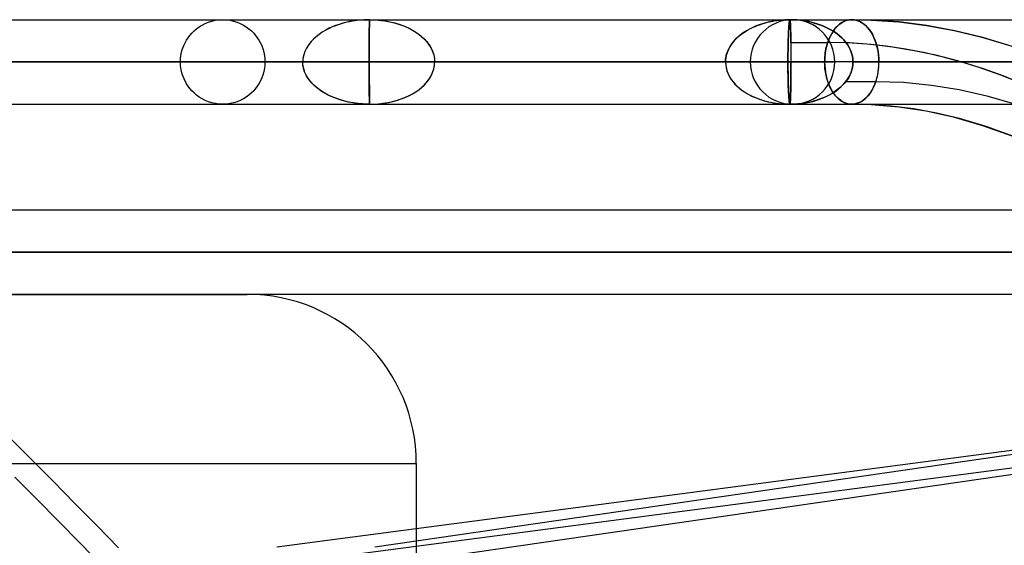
# Model space of a CAD drawing. Header units: millimetres. Extents: x -49.5 to 48, y -16 to 42.2.
# Tile 27 of 34: x 1.4 to 13, y 33.8 to 40. Entities that reach past the tile are written whole.
import ezdxf

# ---------------------------------------------------------------- set-up
doc = ezdxf.new("R2010")
doc.units = ezdxf.units.MM
doc.layers.add('MAIN-1', color=7, linetype='Continuous')
doc.layers.add('MAIN-2', color=7, linetype='Continuous')

msp = doc.modelspace()

# ---------------------------------------------------------------- linework, layer by layer
at = {"layer": 'MAIN-1'}
for p, q in [((1.119, 40.009), (3.274, 40.009)), ((3.274, 40.009), (5.31, 40.009)), ((5.31, 40.009), (7.2, 40.009)), ((7.2, 40.009), (8.922, 40.009)), ((7.644, 40.009), (10.462, 40.009)), ((8.922, 40.009), (10.462, 40.009)), ((10.463, 40.008), (10.462, 40.009)), ((10.462, 40.009), (11.087, 40.009)), ((10.462, 40.009), (11.196, 40.009)), ((10.464, 40.005), (10.463, 40.008)), ((10.465, 40), (10.464, 40.005)), ((10.466, 39.994), (10.465, 40)), ((10.467, 39.986), (10.466, 39.994)), ((10.468, 39.978), (10.467, 39.986)), ((10.469, 39.969), (10.468, 39.978)), ((10.469, 39.959), (10.469, 39.969)), ((10.47, 39.949), (10.469, 39.959)), ((11.052, 39.956), (11.026, 39.933)), ((11.079, 39.975), (11.052, 39.956)), ((11.108, 39.99), (11.079, 39.975)), ((11.087, 40.009), (11.693, 40.009)), ((11.137, 40.001), (11.108, 39.99)), ((11.166, 40.007), (11.137, 40.001)), ((11.196, 40.009), (11.166, 40.007)), ((11.419, 40.005), (11.196, 40.009)), ((11.753, 39.982), (11.419, 40.005)), ((11.693, 40.009), (12.272, 40.009)), ((12.084, 39.94), (11.753, 39.982)), ((12.272, 40.009), (12.841, 40.009)), ((12.841, 40.009), (13.379, 40.009)), ((10.47, 39.936), (10.47, 39.949)), ((10.471, 39.918), (10.47, 39.936)), ((10.472, 39.899), (10.471, 39.918)), ((10.473, 39.879), (10.472, 39.899)), ((10.473, 39.858), (10.473, 39.879)), ((10.474, 39.835), (10.473, 39.858)), ((10.958, 39.845), (10.94, 39.812)), ((10.978, 39.877), (10.958, 39.845)), ((11.001, 39.907), (10.978, 39.877)), ((11.026, 39.933), (11.001, 39.907)), ((12.414, 39.879), (12.084, 39.94)), ((12.746, 39.799), (12.414, 39.879)), ((10.474, 39.812), (10.474, 39.835)), ((10.474, 39.789), (10.474, 39.812)), ((10.475, 39.764), (10.474, 39.789)), ((10.475, 39.74), (10.475, 39.764)), ((10.475, 39.74), (10.475, 39.705)), ((10.475, 39.74), (10.911, 39.74)), ((10.899, 39.7), (10.904, 39.72)), ((10.904, 39.72), (10.911, 39.74)), ((10.924, 39.776), (10.911, 39.74)), ((11.167, 39.734), (10.911, 39.74)), ((10.94, 39.812), (10.924, 39.776)), ((11.423, 39.715), (11.167, 39.734)), ((13.133, 39.681), (12.746, 39.799)), ((10.475, 39.705), (10.476, 39.668)), ((10.476, 39.668), (10.476, 39.63)), ((10.476, 39.63), (10.476, 39.591)), ((10.879, 39.596), (10.882, 39.617)), ((10.882, 39.617), (10.885, 39.638)), ((10.885, 39.638), (10.889, 39.659)), ((10.889, 39.659), (10.894, 39.68)), ((10.894, 39.68), (10.899, 39.7)), ((11.679, 39.685), (11.423, 39.715)), ((11.935, 39.642), (11.679, 39.685)), ((12.191, 39.588), (11.935, 39.642)), ((-17.276, 39.509), (10.476, 39.509)), ((10.476, 39.591), (10.476, 39.55)), ((10.476, 39.55), (10.476, 39.509)), ((10.874, 39.509), (10.476, 39.509)), ((10.476, 39.479), (10.476, 39.509)), ((10.874, 39.509), (10.875, 39.531)), ((10.874, 39.509), (10.876, 39.468)), ((10.875, 39.531), (10.876, 39.553)), ((10.876, 39.553), (10.877, 39.574)), ((10.877, 39.574), (10.879, 39.596)), ((12.446, 39.521), (12.191, 39.588)), ((12.702, 39.443), (12.446, 39.521)), ((10.476, 39.448), (10.476, 39.479)), ((10.476, 39.418), (10.476, 39.448)), ((10.476, 39.387), (10.476, 39.418)), ((10.476, 39.358), (10.476, 39.387)), ((10.876, 39.468), (10.879, 39.426)), ((10.879, 39.426), (10.884, 39.385)), ((10.884, 39.385), (10.892, 39.345)), ((12.958, 39.352), (12.702, 39.443)), ((10.475, 39.328), (10.476, 39.358)), ((10.475, 39.299), (10.475, 39.328)), ((10.475, 39.271), (10.475, 39.299)), ((10.475, 39.244), (10.475, 39.271)), ((10.892, 39.345), (10.902, 39.306)), ((10.902, 39.306), (10.914, 39.269)), ((10.914, 39.269), (10.928, 39.234)), ((13.214, 39.25), (12.958, 39.352)), ((10.472, 39.143), (10.473, 39.166)), ((10.472, 39.123), (10.472, 39.143)), ((10.473, 39.166), (10.474, 39.191)), ((10.474, 39.217), (10.475, 39.244)), ((10.474, 39.191), (10.474, 39.217)), ((10.928, 39.234), (10.943, 39.201)), ((10.943, 39.201), (10.959, 39.17)), ((10.959, 39.17), (10.977, 39.143)), ((10.977, 39.143), (10.996, 39.118)), ((10.465, 39.017), (10.466, 39.022)), ((10.466, 39.022), (10.467, 39.028)), ((10.467, 39.034), (10.468, 39.042)), ((10.467, 39.028), (10.467, 39.034)), ((10.468, 39.042), (10.469, 39.053)), ((10.469, 39.053), (10.47, 39.065)), ((10.47, 39.078), (10.471, 39.093)), ((10.47, 39.065), (10.47, 39.078)), ((10.471, 39.108), (10.472, 39.123)), ((10.471, 39.093), (10.471, 39.108)), ((10.996, 39.118), (11.015, 39.096)), ((11.015, 39.096), (11.034, 39.077)), ((11.034, 39.077), (11.054, 39.06)), ((11.054, 39.06), (11.075, 39.046)), ((11.075, 39.046), (11.097, 39.033)), ((11.097, 39.033), (11.12, 39.023)), ((11.12, 39.023), (11.145, 39.016)), ((1.119, 39.009), (3.274, 39.009)), ((3.274, 39.009), (5.31, 39.009)), ((5.31, 39.009), (7.2, 39.009)), ((7.2, 39.009), (8.922, 39.009)), ((7.644, 39.009), (10.462, 39.009)), ((8.922, 39.009), (10.462, 39.009)), ((10.462, 39.009), (10.463, 39.01)), ((10.462, 39.009), (10.585, 39.009)), ((10.462, 39.009), (11.196, 39.009)), ((10.463, 39.01), (10.464, 39.013)), ((10.464, 39.013), (10.465, 39.017)), ((10.585, 39.009), (10.708, 39.009)), ((10.708, 39.009), (10.831, 39.009)), ((10.831, 39.009), (10.953, 39.009)), ((10.953, 39.009), (11.075, 39.009)), ((11.075, 39.009), (11.196, 39.009)), ((11.145, 39.016), (11.17, 39.011)), ((11.17, 39.011), (11.196, 39.009)), ((11.196, 39.009), (11.425, 39.004)), ((11.39, 39.005), (11.196, 39.009)), ((11.659, 38.987), (11.39, 39.005)), ((11.425, 39.004), (11.754, 38.977)), ((11.929, 38.953), (11.659, 38.987)), ((11.754, 38.977), (12.075, 38.929)), ((12.199, 38.904), (11.929, 38.953)), ((12.075, 38.929), (12.396, 38.858)), ((12.47, 38.839), (12.199, 38.904)), ((12.396, 38.858), (12.742, 38.759)), ((12.784, 38.745), (12.47, 38.839)), ((12.742, 38.759), (13.1, 38.63)), ((13.1, 38.63), (12.784, 38.745)), ((-23.956, 37.759), (16.044, 37.759))]:
    msp.add_line(p, q, dxfattribs=at)
at = {"layer": 'MAIN-2'}
for p, q in [((3.51, 39.946), (3.547, 39.964)), ((3.547, 39.964), (3.585, 39.98)), ((3.585, 39.98), (3.626, 39.993)), ((3.626, 39.993), (3.668, 40.002)), ((3.668, 40.002), (3.711, 40.007)), ((3.711, 40.007), (3.754, 40.009)), ((3.754, 40.009), (3.798, 40.007)), ((3.798, 40.007), (3.84, 40.002)), ((3.84, 40.002), (3.882, 39.993)), ((3.882, 39.993), (3.923, 39.98)), ((3.923, 39.98), (3.962, 39.964)), ((3.962, 39.964), (3.998, 39.946)), ((5.13, 39.953), (5.088, 39.938)), ((5.131, 39.954), (5.089, 39.939)), ((5.176, 39.967), (5.13, 39.953)), ((5.177, 39.967), (5.131, 39.954)), ((5.225, 39.98), (5.176, 39.967)), ((5.225, 39.98), (5.177, 39.967)), ((5.257, 39.987), (5.225, 39.98)), ((5.252, 39.985), (5.225, 39.98)), ((5.279, 39.991), (5.252, 39.985)), ((5.29, 39.992), (5.257, 39.987)), ((5.316, 39.997), (5.279, 39.991)), ((5.329, 39.998), (5.29, 39.992)), ((5.364, 40.003), (5.316, 39.997)), ((5.376, 40.004), (5.329, 39.998)), ((5.422, 40.007), (5.364, 40.003)), ((5.43, 40.008), (5.376, 40.004)), ((5.491, 40.009), (5.422, 40.007)), ((5.491, 40.009), (5.43, 40.008)), ((5.49, 39.962), (5.489, 39.95)), ((5.489, 39.944), (5.49, 39.954)), ((5.49, 39.99), (5.491, 39.996)), ((5.491, 39.992), (5.49, 39.983)), ((5.49, 39.982), (5.49, 39.99)), ((5.49, 39.983), (5.49, 39.973)), ((5.49, 39.976), (5.491, 39.983)), ((5.49, 39.973), (5.49, 39.982)), ((5.49, 39.965), (5.491, 39.976)), ((5.49, 39.965), (5.49, 39.976)), ((5.49, 39.964), (5.49, 39.973)), ((5.49, 39.973), (5.49, 39.962)), ((5.49, 39.952), (5.49, 39.965)), ((5.49, 39.952), (5.49, 39.965)), ((5.49, 39.954), (5.49, 39.964)), ((5.491, 40.009), (5.539, 40.008)), ((5.491, 40.008), (5.491, 40.009)), ((5.491, 40.008), (5.491, 40.009)), ((5.491, 40.009), (5.491, 40.008)), ((5.491, 40.009), (5.545, 40.008)), ((5.491, 40.008), (5.491, 40.009)), ((5.491, 40.004), (5.491, 40.008)), ((5.491, 40.006), (5.491, 40.008)), ((5.491, 40.008), (5.491, 40.004)), ((5.491, 40.005), (5.491, 40.008)), ((5.491, 40.002), (5.491, 40.006)), ((5.491, 40), (5.491, 40.005)), ((5.491, 39.999), (5.491, 40.004)), ((5.491, 40.004), (5.491, 39.999)), ((5.491, 39.996), (5.491, 40.002)), ((5.491, 39.995), (5.491, 40)), ((5.491, 39.994), (5.491, 39.999)), ((5.491, 39.999), (5.491, 39.992)), ((5.491, 39.989), (5.491, 39.995)), ((5.491, 39.988), (5.491, 39.994)), ((5.491, 39.983), (5.491, 39.989)), ((5.491, 39.982), (5.491, 39.988)), ((5.491, 39.976), (5.491, 39.982)), ((5.539, 40.008), (5.585, 40.006)), ((5.545, 40.008), (5.594, 40.005)), ((5.585, 40.006), (5.629, 40.001)), ((5.594, 40.005), (5.639, 40)), ((5.629, 40.001), (5.672, 39.995)), ((5.639, 40), (5.68, 39.994)), ((5.672, 39.995), (5.712, 39.988)), ((5.68, 39.994), (5.716, 39.988)), ((5.712, 39.988), (5.751, 39.98)), ((5.716, 39.988), (5.752, 39.98)), ((5.751, 39.98), (5.788, 39.971)), ((5.752, 39.98), (5.799, 39.968)), ((5.788, 39.971), (5.822, 39.961)), ((5.799, 39.968), (5.843, 39.955)), ((5.822, 39.961), (5.855, 39.95)), ((5.843, 39.955), (5.884, 39.94)), ((10.138, 39.961), (10.1, 39.948)), ((10.105, 39.95), (10.134, 39.96)), ((10.134, 39.96), (10.165, 39.969)), ((10.179, 39.973), (10.138, 39.961)), ((10.165, 39.969), (10.198, 39.978)), ((10.222, 39.983), (10.179, 39.973)), ((10.198, 39.978), (10.219, 39.983)), ((10.219, 39.983), (10.242, 39.988)), ((10.249, 39.989), (10.222, 39.983)), ((10.242, 39.988), (10.272, 39.994)), ((10.277, 39.994), (10.249, 39.989)), ((10.272, 39.994), (10.309, 40)), ((10.312, 39.999), (10.277, 39.994)), ((10.309, 40), (10.353, 40.004)), ((10.354, 40.004), (10.312, 39.999)), ((10.353, 40.004), (10.404, 40.008)), ((10.404, 40.008), (10.354, 40.004)), ((10.462, 40.009), (10.404, 40.008)), ((10.404, 40.008), (10.462, 40.009)), ((10.452, 39.94), (10.453, 39.953)), ((10.453, 39.953), (10.452, 39.94)), ((10.453, 39.953), (10.454, 39.965)), ((10.454, 39.965), (10.453, 39.953)), ((10.454, 39.965), (10.455, 39.977)), ((10.455, 39.977), (10.454, 39.965)), ((10.455, 39.977), (10.456, 39.983)), ((10.456, 39.983), (10.455, 39.977)), ((10.456, 39.983), (10.457, 39.989)), ((10.457, 39.989), (10.456, 39.983)), ((10.457, 39.989), (10.458, 39.995)), ((10.458, 39.994), (10.457, 39.989)), ((10.46, 40.005), (10.458, 40)), ((10.458, 39.995), (10.459, 40)), ((10.458, 40), (10.458, 39.994)), ((10.459, 40), (10.46, 40.005)), ((10.46, 40.005), (10.461, 40.008)), ((10.461, 40.008), (10.46, 40.005)), ((10.461, 40.008), (10.462, 40.009)), ((10.462, 40.009), (10.461, 40.008)), ((10.462, 40.009), (10.463, 40.008)), ((10.507, 40.008), (10.462, 40.009)), ((10.462, 40.009), (10.507, 40.008)), ((10.463, 40.008), (10.464, 40.006)), ((10.464, 40.006), (10.465, 40.001)), ((10.465, 40.001), (10.466, 39.996)), ((10.466, 39.996), (10.467, 39.99)), ((10.467, 39.99), (10.467, 39.984)), ((10.467, 39.984), (10.468, 39.977)), ((10.468, 39.977), (10.469, 39.966)), ((10.469, 39.966), (10.469, 39.954)), ((10.469, 39.954), (10.47, 39.94)), ((10.55, 40.006), (10.507, 40.008)), ((10.507, 40.008), (10.55, 40.006)), ((10.589, 40.002), (10.55, 40.006)), ((10.55, 40.006), (10.589, 40.002)), ((10.625, 39.998), (10.589, 40.002)), ((10.589, 40.002), (10.625, 39.997)), ((10.658, 39.992), (10.625, 39.998)), ((10.625, 39.997), (10.658, 39.992)), ((10.687, 39.986), (10.658, 39.992)), ((10.658, 39.992), (10.687, 39.986)), ((10.717, 39.98), (10.687, 39.986)), ((10.687, 39.986), (10.717, 39.98)), ((10.756, 39.969), (10.717, 39.98)), ((10.717, 39.98), (10.756, 39.969)), ((10.793, 39.958), (10.756, 39.969)), ((10.756, 39.969), (10.793, 39.958)), ((10.829, 39.946), (10.793, 39.958)), ((10.793, 39.958), (10.829, 39.946)), ((11.047, 39.952), (11.07, 39.97)), ((11.07, 39.97), (11.095, 39.984)), ((11.095, 39.984), (11.119, 39.995)), ((11.119, 39.995), (11.144, 40.003)), ((11.144, 40.003), (11.17, 40.008)), ((11.17, 40.008), (11.195, 40.009)), ((11.195, 40.009), (11.219, 40.008)), ((11.223, 40.007), (11.196, 40.009)), ((11.196, 40.009), (11.424, 40.005)), ((11.219, 40.008), (11.243, 40.004)), ((11.249, 40.002), (11.223, 40.007)), ((11.243, 40.004), (11.267, 39.997)), ((11.275, 39.994), (11.249, 40.002)), ((11.267, 39.997), (11.289, 39.988)), ((11.299, 39.983), (11.275, 39.994)), ((11.289, 39.988), (11.31, 39.976)), ((11.322, 39.969), (11.299, 39.983)), ((11.31, 39.976), (11.331, 39.963)), ((11.344, 39.953), (11.322, 39.969)), ((11.331, 39.963), (11.35, 39.948)), ((11.365, 39.935), (11.344, 39.953)), ((11.424, 40.005), (11.752, 39.982)), ((11.752, 39.982), (12.081, 39.941)), ((3.365, 39.823), (3.388, 39.85)), ((3.388, 39.85), (3.415, 39.876)), ((3.415, 39.876), (3.444, 39.901)), ((3.444, 39.901), (3.476, 39.924)), ((3.476, 39.924), (3.51, 39.946)), ((3.998, 39.946), (4.033, 39.924)), ((4.033, 39.924), (4.064, 39.901)), ((4.064, 39.901), (4.093, 39.876)), ((4.093, 39.876), (4.12, 39.85)), ((4.12, 39.85), (4.143, 39.823)), ((4.932, 39.861), (4.893, 39.835)), ((4.932, 39.861), (4.893, 39.835)), ((4.974, 39.886), (4.932, 39.861)), ((4.974, 39.886), (4.932, 39.861)), ((5.014, 39.907), (4.974, 39.886)), ((5.013, 39.906), (4.974, 39.886)), ((5.049, 39.923), (5.013, 39.906)), ((5.05, 39.923), (5.014, 39.907)), ((5.088, 39.938), (5.049, 39.923)), ((5.089, 39.939), (5.05, 39.923)), ((5.487, 39.856), (5.488, 39.877)), ((5.488, 39.871), (5.487, 39.847)), ((5.487, 39.835), (5.487, 39.856)), ((5.487, 39.847), (5.487, 39.821)), ((5.489, 39.925), (5.488, 39.912)), ((5.488, 39.911), (5.489, 39.922)), ((5.488, 39.912), (5.488, 39.894)), ((5.488, 39.896), (5.488, 39.911)), ((5.488, 39.877), (5.488, 39.896)), ((5.488, 39.894), (5.488, 39.871)), ((5.488, 39.825), (5.489, 39.85)), ((5.489, 39.95), (5.489, 39.938)), ((5.489, 39.933), (5.489, 39.944)), ((5.489, 39.938), (5.489, 39.925)), ((5.489, 39.922), (5.489, 39.933)), ((5.489, 39.893), (5.49, 39.909)), ((5.489, 39.893), (5.49, 39.909)), ((5.489, 39.874), (5.489, 39.893)), ((5.489, 39.874), (5.489, 39.893)), ((5.489, 39.85), (5.489, 39.874)), ((5.489, 39.85), (5.489, 39.874)), ((5.489, 39.825), (5.489, 39.85)), ((5.49, 39.938), (5.49, 39.952)), ((5.49, 39.939), (5.49, 39.952)), ((5.49, 39.924), (5.49, 39.939)), ((5.49, 39.924), (5.49, 39.938)), ((5.49, 39.909), (5.49, 39.924)), ((5.49, 39.909), (5.49, 39.924)), ((5.855, 39.95), (5.885, 39.939)), ((5.884, 39.94), (5.923, 39.924)), ((5.885, 39.939), (5.914, 39.928)), ((5.914, 39.928), (5.941, 39.916)), ((5.923, 39.924), (5.959, 39.907)), ((5.941, 39.916), (5.965, 39.904)), ((5.959, 39.907), (5.998, 39.886)), ((5.965, 39.904), (5.998, 39.887)), ((5.998, 39.887), (6.037, 39.863)), ((5.998, 39.886), (6.039, 39.862)), ((6.037, 39.863), (6.073, 39.838)), ((6.039, 39.862), (6.076, 39.835)), ((6.073, 39.838), (6.106, 39.811)), ((9.864, 39.817), (9.894, 39.84)), ((9.911, 39.853), (9.876, 39.826)), ((9.894, 39.84), (9.926, 39.863)), ((9.95, 39.878), (9.911, 39.853)), ((9.926, 39.863), (9.96, 39.884)), ((9.993, 39.902), (9.95, 39.878)), ((9.96, 39.884), (9.997, 39.904)), ((10.031, 39.92), (9.993, 39.902)), ((9.997, 39.904), (10.028, 39.919)), ((10.028, 39.919), (10.052, 39.93)), ((10.064, 39.935), (10.031, 39.92)), ((10.052, 39.93), (10.078, 39.94)), ((10.1, 39.948), (10.064, 39.935)), ((10.078, 39.94), (10.105, 39.95)), ((10.446, 39.832), (10.447, 39.855)), ((10.447, 39.855), (10.446, 39.832)), ((10.447, 39.855), (10.448, 39.877)), ((10.448, 39.877), (10.447, 39.855)), ((10.448, 39.877), (10.449, 39.895)), ((10.449, 39.895), (10.448, 39.877)), ((10.449, 39.895), (10.45, 39.911)), ((10.45, 39.911), (10.449, 39.895)), ((10.45, 39.911), (10.451, 39.925)), ((10.451, 39.925), (10.45, 39.911)), ((10.451, 39.925), (10.452, 39.94)), ((10.452, 39.94), (10.451, 39.925)), ((10.47, 39.94), (10.471, 39.926)), ((10.471, 39.926), (10.471, 39.911)), ((10.471, 39.911), (10.472, 39.895)), ((10.472, 39.895), (10.472, 39.876)), ((10.472, 39.876), (10.473, 39.852)), ((10.473, 39.852), (10.474, 39.828)), ((10.862, 39.932), (10.829, 39.946)), ((10.829, 39.946), (10.862, 39.932)), ((10.894, 39.918), (10.862, 39.932)), ((10.862, 39.932), (10.894, 39.918)), ((10.924, 39.903), (10.894, 39.918)), ((10.894, 39.918), (10.924, 39.903)), ((10.956, 39.886), (10.924, 39.903)), ((10.924, 39.903), (10.956, 39.886)), ((10.95, 39.831), (10.966, 39.859)), ((10.99, 39.864), (10.956, 39.886)), ((10.956, 39.886), (10.99, 39.864)), ((10.966, 39.859), (10.984, 39.885)), ((10.984, 39.885), (11.004, 39.91)), ((11.021, 39.842), (10.99, 39.864)), ((10.99, 39.864), (11.021, 39.842)), ((11.004, 39.91), (11.025, 39.933)), ((11.051, 39.819), (11.021, 39.842)), ((11.021, 39.842), (11.05, 39.819)), ((11.025, 39.933), (11.047, 39.952)), ((11.35, 39.948), (11.369, 39.93)), ((11.385, 39.913), (11.365, 39.935)), ((11.369, 39.93), (11.387, 39.911)), ((11.405, 39.889), (11.385, 39.913)), ((11.387, 39.911), (11.405, 39.888)), ((11.424, 39.861), (11.405, 39.889)), ((11.405, 39.888), (11.423, 39.863)), ((11.423, 39.863), (11.439, 39.836)), ((11.442, 39.831), (11.424, 39.861)), ((12.081, 39.941), (12.408, 39.881)), ((12.408, 39.881), (12.736, 39.802)), ((3.297, 39.711), (3.326, 39.767)), ((3.326, 39.767), (3.365, 39.823)), ((4.143, 39.823), (4.183, 39.767)), ((4.183, 39.767), (4.212, 39.711)), ((4.8, 39.751), (4.771, 39.714)), ((4.8, 39.751), (4.771, 39.714)), ((4.827, 39.779), (4.8, 39.751)), ((4.827, 39.779), (4.8, 39.751)), ((4.858, 39.808), (4.827, 39.779)), ((4.858, 39.807), (4.827, 39.779)), ((4.893, 39.835), (4.858, 39.808)), ((4.893, 39.835), (4.858, 39.807)), ((5.487, 39.821), (5.486, 39.794)), ((5.486, 39.794), (5.486, 39.766)), ((5.486, 39.765), (5.487, 39.789)), ((5.486, 39.766), (5.486, 39.737)), ((5.486, 39.74), (5.486, 39.765)), ((5.486, 39.715), (5.486, 39.74)), ((5.486, 39.737), (5.486, 39.708)), ((5.487, 39.812), (5.487, 39.835)), ((5.487, 39.789), (5.487, 39.812)), ((5.487, 39.744), (5.488, 39.772)), ((5.487, 39.715), (5.487, 39.744)), ((5.488, 39.799), (5.488, 39.825)), ((5.488, 39.772), (5.488, 39.799)), ((5.488, 39.744), (5.489, 39.772)), ((5.488, 39.716), (5.488, 39.744)), ((5.489, 39.799), (5.489, 39.825)), ((5.489, 39.772), (5.489, 39.799)), ((6.076, 39.835), (6.11, 39.808)), ((6.106, 39.811), (6.136, 39.784)), ((6.11, 39.808), (6.14, 39.779)), ((6.136, 39.784), (6.162, 39.756)), ((6.14, 39.779), (6.167, 39.75)), ((6.162, 39.756), (6.185, 39.727)), ((6.167, 39.75), (6.194, 39.713)), ((6.185, 39.727), (6.206, 39.697)), ((9.789, 39.74), (9.766, 39.709)), ((9.772, 39.717), (9.791, 39.743)), ((9.814, 39.769), (9.789, 39.74)), ((9.791, 39.743), (9.813, 39.768)), ((9.813, 39.768), (9.837, 39.793)), ((9.843, 39.798), (9.814, 39.769)), ((9.837, 39.793), (9.864, 39.817)), ((9.876, 39.826), (9.843, 39.798)), ((10.443, 39.733), (10.444, 39.759)), ((10.444, 39.759), (10.443, 39.735)), ((10.443, 39.735), (10.443, 39.704)), ((10.443, 39.704), (10.443, 39.733)), ((10.444, 39.759), (10.445, 39.784)), ((10.445, 39.784), (10.444, 39.759)), ((10.445, 39.784), (10.446, 39.808)), ((10.446, 39.808), (10.445, 39.784)), ((10.446, 39.808), (10.446, 39.832)), ((10.446, 39.832), (10.446, 39.808)), ((10.474, 39.828), (10.474, 39.802)), ((10.474, 39.802), (10.474, 39.775)), ((10.474, 39.775), (10.475, 39.747)), ((10.475, 39.747), (10.475, 39.719)), ((10.904, 39.72), (10.899, 39.7)), ((10.911, 39.74), (10.904, 39.72)), ((10.911, 39.74), (10.922, 39.771)), ((11.141, 39.735), (10.911, 39.74)), ((10.922, 39.771), (10.935, 39.801)), ((10.935, 39.801), (10.95, 39.831)), ((11.05, 39.819), (11.077, 39.795)), ((11.077, 39.795), (11.051, 39.819)), ((11.101, 39.77), (11.077, 39.795)), ((11.077, 39.795), (11.101, 39.77)), ((11.123, 39.745), (11.101, 39.77)), ((11.101, 39.77), (11.122, 39.745)), ((11.122, 39.745), (11.145, 39.714)), ((11.145, 39.714), (11.123, 39.745)), ((11.372, 39.72), (11.141, 39.735)), ((11.602, 39.695), (11.372, 39.72)), ((11.439, 39.836), (11.454, 39.806)), ((11.458, 39.797), (11.442, 39.831)), ((11.454, 39.806), (11.468, 39.774)), ((11.473, 39.761), (11.458, 39.797)), ((11.468, 39.774), (11.481, 39.74)), ((11.486, 39.723), (11.473, 39.761)), ((11.481, 39.74), (11.492, 39.704)), ((11.497, 39.682), (11.486, 39.723)), ((12.736, 39.802), (13.116, 39.687)), ((3.256, 39.555), (3.263, 39.604)), ((3.263, 39.604), (3.276, 39.656)), ((3.276, 39.656), (3.297, 39.711)), ((4.212, 39.711), (4.232, 39.656)), ((4.232, 39.656), (4.245, 39.604)), ((4.245, 39.604), (4.252, 39.555)), ((4.726, 39.634), (4.712, 39.592)), ((4.726, 39.633), (4.712, 39.592)), ((4.746, 39.674), (4.726, 39.634)), ((4.745, 39.674), (4.726, 39.633)), ((4.771, 39.714), (4.745, 39.674)), ((4.771, 39.714), (4.746, 39.674)), ((5.486, 39.708), (5.485, 39.678)), ((5.485, 39.664), (5.486, 39.69)), ((5.485, 39.678), (5.485, 39.647)), ((5.485, 39.638), (5.485, 39.664)), ((5.485, 39.647), (5.485, 39.616)), ((5.485, 39.612), (5.485, 39.638)), ((5.485, 39.616), (5.485, 39.586)), ((5.485, 39.586), (5.485, 39.612)), ((5.486, 39.69), (5.486, 39.715)), ((5.487, 39.686), (5.487, 39.715)), ((5.487, 39.657), (5.487, 39.686)), ((5.487, 39.627), (5.487, 39.657)), ((5.487, 39.598), (5.488, 39.628)), ((5.487, 39.598), (5.487, 39.627)), ((5.488, 39.687), (5.488, 39.716)), ((5.488, 39.658), (5.488, 39.687)), ((5.488, 39.628), (5.488, 39.658)), ((6.194, 39.713), (6.218, 39.674)), ((6.206, 39.697), (6.223, 39.666)), ((6.218, 39.674), (6.237, 39.633)), ((6.223, 39.666), (6.236, 39.636)), ((6.236, 39.636), (6.247, 39.604)), ((6.237, 39.633), (6.25, 39.592)), ((6.247, 39.604), (6.255, 39.573)), ((9.72, 39.617), (9.711, 39.586)), ((9.711, 39.586), (9.718, 39.612)), ((9.718, 39.612), (9.728, 39.638)), ((9.732, 39.648), (9.72, 39.617)), ((9.728, 39.638), (9.74, 39.665)), ((9.748, 39.679), (9.732, 39.648)), ((9.74, 39.665), (9.755, 39.691)), ((9.766, 39.709), (9.748, 39.679)), ((9.755, 39.691), (9.772, 39.717)), ((10.441, 39.608), (10.442, 39.64)), ((10.442, 39.64), (10.441, 39.608)), ((10.441, 39.575), (10.441, 39.608)), ((10.441, 39.608), (10.441, 39.575)), ((10.442, 39.672), (10.443, 39.704)), ((10.443, 39.704), (10.442, 39.673)), ((10.442, 39.673), (10.442, 39.64)), ((10.442, 39.64), (10.442, 39.672)), ((10.475, 39.719), (10.475, 39.69)), ((10.475, 39.69), (10.476, 39.66)), ((10.476, 39.66), (10.476, 39.63)), ((10.476, 39.63), (10.476, 39.6)), ((10.882, 39.617), (10.879, 39.596)), ((10.885, 39.638), (10.882, 39.617)), ((10.889, 39.659), (10.885, 39.638)), ((10.894, 39.68), (10.889, 39.659)), ((10.899, 39.7), (10.894, 39.68)), ((11.165, 39.681), (11.145, 39.714)), ((11.145, 39.714), (11.165, 39.681)), ((11.181, 39.648), (11.165, 39.681)), ((11.165, 39.681), (11.181, 39.648)), ((11.194, 39.613), (11.181, 39.648)), ((11.181, 39.648), (11.194, 39.613)), ((11.203, 39.579), (11.194, 39.613)), ((11.194, 39.613), (11.203, 39.579)), ((11.492, 39.704), (11.501, 39.667)), ((11.506, 39.64), (11.497, 39.682)), ((11.501, 39.667), (11.508, 39.628)), ((11.512, 39.597), (11.506, 39.64)), ((11.508, 39.628), (11.513, 39.589)), ((11.833, 39.661), (11.602, 39.695)), ((12.063, 39.617), (11.833, 39.661)), ((12.294, 39.563), (12.063, 39.617)), ((10.476, 39.509), (-17.276, 39.509)), ((-16.502, 39.509), (9.702, 39.509)), ((9.702, 39.509), (-16.502, 39.509)), ((-12.285, 39.509), (5.485, 39.509)), ((-11.501, 39.509), (4.701, 39.509)), ((4.701, 39.509), (-3.4, 39.509)), ((5.485, 39.509), (-3.4, 39.509)), ((0.1, 39.509), (4.701, 39.509)), ((4.701, 39.509), (0.1, 39.509)), ((3.254, 39.509), (0.207, 39.509)), ((1.004, 39.509), (5.487, 39.509)), ((5.487, 39.509), (1.004, 39.509)), ((4.254, 39.509), (1.004, 39.509)), ((3.254, 39.509), (3.256, 39.555)), ((3.256, 39.464), (3.254, 39.509)), ((4.252, 39.555), (4.254, 39.509)), ((4.254, 39.509), (4.252, 39.464)), ((4.703, 39.551), (4.701, 39.509)), ((4.703, 39.551), (4.701, 39.509)), ((4.701, 39.498), (4.701, 39.509)), ((4.703, 39.468), (4.701, 39.509)), ((4.701, 39.487), (4.701, 39.498)), ((4.702, 39.476), (4.701, 39.487)), ((4.712, 39.592), (4.703, 39.551)), ((4.712, 39.592), (4.703, 39.551)), ((5.485, 39.575), (5.485, 39.586)), ((5.485, 39.586), (5.485, 39.575)), ((5.485, 39.564), (5.485, 39.575)), ((5.485, 39.575), (5.485, 39.564)), ((5.485, 39.553), (5.485, 39.564)), ((5.485, 39.564), (5.485, 39.553)), ((5.485, 39.542), (5.485, 39.553)), ((5.485, 39.553), (5.485, 39.542)), ((5.485, 39.531), (5.485, 39.542)), ((5.485, 39.542), (5.485, 39.531)), ((5.485, 39.52), (5.485, 39.531)), ((5.485, 39.531), (5.485, 39.52)), ((5.485, 39.509), (5.485, 39.52)), ((5.485, 39.52), (5.485, 39.509)), ((9.702, 39.509), (5.485, 39.509)), ((5.485, 39.509), (9.702, 39.509)), ((5.485, 39.479), (5.485, 39.509)), ((5.485, 39.509), (5.485, 39.479)), ((5.487, 39.568), (5.487, 39.598)), ((5.487, 39.568), (5.487, 39.598)), ((5.487, 39.538), (5.487, 39.568)), ((5.487, 39.539), (5.487, 39.568)), ((5.487, 39.509), (5.487, 39.539)), ((5.487, 39.509), (5.487, 39.538)), ((5.487, 39.509), (5.487, 39.498)), ((9.995, 39.509), (5.487, 39.509)), ((5.487, 39.509), (9.995, 39.509)), ((5.487, 39.509), (5.487, 39.498)), ((5.487, 39.498), (5.487, 39.487)), ((5.487, 39.498), (5.487, 39.487)), ((5.487, 39.487), (5.487, 39.476)), ((5.487, 39.487), (5.487, 39.476)), ((6.25, 39.592), (6.258, 39.551)), ((6.255, 39.573), (6.259, 39.541)), ((6.258, 39.551), (6.261, 39.509)), ((6.258, 39.468), (6.261, 39.509)), ((6.259, 39.541), (6.261, 39.509)), ((6.259, 39.478), (6.261, 39.509)), ((10.995, 39.509), (6.261, 39.509)), ((10.441, 39.509), (6.261, 39.509)), ((6.261, 39.509), (10.441, 39.509)), ((6.261, 39.509), (10.995, 39.509)), ((9.703, 39.531), (9.702, 39.52)), ((9.702, 39.52), (9.703, 39.531)), ((9.702, 39.52), (9.702, 39.509)), ((9.702, 39.509), (9.702, 39.52)), ((9.702, 39.509), (9.704, 39.474)), ((9.702, 39.509), (9.706, 39.466)), ((9.705, 39.553), (9.703, 39.542)), ((9.703, 39.542), (9.705, 39.553)), ((9.703, 39.542), (9.703, 39.531)), ((9.703, 39.531), (9.703, 39.542)), ((9.706, 39.564), (9.705, 39.553)), ((9.705, 39.553), (9.706, 39.564)), ((9.708, 39.575), (9.706, 39.564)), ((9.706, 39.564), (9.708, 39.575)), ((9.711, 39.586), (9.708, 39.575)), ((9.708, 39.575), (9.711, 39.586)), ((10.441, 39.542), (10.441, 39.575)), ((10.441, 39.575), (10.441, 39.542)), ((10.441, 39.509), (10.441, 39.542)), ((10.441, 39.542), (10.441, 39.509)), ((10.441, 39.509), (10.441, 39.48)), ((16.414, 39.509), (10.441, 39.509)), ((10.441, 39.48), (10.441, 39.509)), ((10.476, 39.6), (10.476, 39.57)), ((10.476, 39.57), (10.476, 39.539)), ((10.476, 39.539), (10.476, 39.509)), ((10.476, 39.509), (10.874, 39.509)), ((10.476, 39.509), (10.476, 39.498)), ((10.476, 39.498), (10.476, 39.487)), ((10.476, 39.487), (10.476, 39.476)), ((10.875, 39.531), (10.874, 39.509)), ((10.875, 39.47), (10.874, 39.509)), ((10.876, 39.553), (10.875, 39.531)), ((10.877, 39.574), (10.876, 39.553)), ((10.879, 39.596), (10.877, 39.574)), ((11.209, 39.544), (11.203, 39.579)), ((11.203, 39.579), (11.209, 39.544)), ((11.21, 39.509), (11.209, 39.544)), ((11.209, 39.544), (11.21, 39.509)), ((11.21, 39.487), (11.209, 39.476)), ((11.209, 39.476), (11.21, 39.487)), ((11.21, 39.509), (11.21, 39.498)), ((11.21, 39.498), (11.21, 39.509)), ((11.21, 39.509), (13.586, 39.509)), ((17.414, 39.509), (11.21, 39.509)), ((11.21, 39.509), (11.517, 39.509)), ((11.21, 39.498), (11.21, 39.487)), ((11.21, 39.487), (11.21, 39.498)), ((11.516, 39.553), (11.512, 39.597)), ((11.513, 39.589), (11.516, 39.549)), ((11.517, 39.509), (11.516, 39.553)), ((11.516, 39.549), (11.517, 39.509)), ((11.516, 39.466), (11.517, 39.487)), ((11.517, 39.484), (11.517, 39.509)), ((11.517, 39.487), (11.517, 39.509)), ((12.525, 39.499), (12.294, 39.563)), ((12.755, 39.426), (12.525, 39.499)), ((3.263, 39.415), (3.256, 39.464)), ((3.276, 39.363), (3.263, 39.415)), ((4.245, 39.415), (4.232, 39.363)), ((4.252, 39.464), (4.245, 39.415)), ((4.704, 39.465), (4.702, 39.476)), ((4.712, 39.426), (4.703, 39.468)), ((4.705, 39.455), (4.704, 39.465)), ((4.708, 39.444), (4.705, 39.455)), ((4.71, 39.433), (4.708, 39.444)), ((4.723, 39.392), (4.71, 39.433)), ((4.726, 39.385), (4.712, 39.426)), ((4.741, 39.352), (4.723, 39.392)), ((4.746, 39.344), (4.726, 39.385)), ((5.485, 39.449), (5.485, 39.479)), ((5.485, 39.479), (5.485, 39.449)), ((5.485, 39.419), (5.485, 39.449)), ((5.485, 39.449), (5.485, 39.419)), ((5.485, 39.389), (5.485, 39.419)), ((5.485, 39.419), (5.485, 39.389)), ((5.485, 39.359), (5.485, 39.389)), ((5.485, 39.389), (5.486, 39.359)), ((5.487, 39.476), (5.487, 39.465)), ((5.487, 39.476), (5.487, 39.465)), ((5.487, 39.465), (5.487, 39.455)), ((5.487, 39.465), (5.487, 39.455)), ((5.487, 39.455), (5.487, 39.444)), ((5.487, 39.455), (5.487, 39.444)), ((5.487, 39.444), (5.487, 39.433)), ((5.487, 39.444), (5.487, 39.433)), ((5.487, 39.433), (5.487, 39.407)), ((5.487, 39.433), (5.487, 39.407)), ((5.487, 39.407), (5.487, 39.381)), ((5.487, 39.407), (5.487, 39.382)), ((5.487, 39.382), (5.487, 39.356)), ((5.487, 39.381), (5.487, 39.356)), ((6.218, 39.345), (6.237, 39.385)), ((6.223, 39.352), (6.236, 39.383)), ((6.236, 39.383), (6.247, 39.414)), ((6.237, 39.385), (6.25, 39.426)), ((6.247, 39.414), (6.255, 39.446)), ((6.25, 39.426), (6.258, 39.468)), ((6.255, 39.446), (6.259, 39.478)), ((9.704, 39.474), (9.709, 39.44)), ((9.706, 39.466), (9.712, 39.429)), ((9.709, 39.44), (9.719, 39.405)), ((9.712, 39.429), (9.721, 39.398)), ((9.719, 39.405), (9.732, 39.37)), ((9.721, 39.398), (9.734, 39.367)), ((9.732, 39.37), (9.749, 39.336)), ((10.441, 39.48), (10.441, 39.45)), ((10.441, 39.45), (10.441, 39.48)), ((10.441, 39.45), (10.441, 39.42)), ((10.441, 39.419), (10.441, 39.45)), ((10.441, 39.42), (10.442, 39.39)), ((10.441, 39.389), (10.441, 39.419)), ((10.442, 39.359), (10.441, 39.389)), ((10.442, 39.39), (10.442, 39.36)), ((10.476, 39.476), (10.476, 39.465)), ((10.476, 39.465), (10.476, 39.455)), ((10.476, 39.455), (10.476, 39.444)), ((10.476, 39.444), (10.476, 39.433)), ((10.476, 39.433), (10.476, 39.407)), ((10.476, 39.407), (10.476, 39.38)), ((10.476, 39.38), (10.476, 39.354)), ((10.878, 39.43), (10.875, 39.47)), ((10.884, 39.391), (10.878, 39.43)), ((10.891, 39.352), (10.884, 39.391)), ((11.184, 39.378), (11.173, 39.352)), ((11.181, 39.37), (11.193, 39.401)), ((11.194, 39.405), (11.184, 39.378)), ((11.193, 39.401), (11.202, 39.433)), ((11.202, 39.433), (11.194, 39.405)), ((11.204, 39.444), (11.202, 39.433)), ((11.202, 39.433), (11.204, 39.444)), ((11.206, 39.455), (11.204, 39.444)), ((11.204, 39.444), (11.206, 39.455)), ((11.207, 39.465), (11.206, 39.455)), ((11.206, 39.455), (11.207, 39.465)), ((11.209, 39.476), (11.207, 39.465)), ((11.207, 39.465), (11.209, 39.476)), ((11.502, 39.359), (11.506, 39.38)), ((11.503, 39.364), (11.507, 39.387)), ((11.506, 39.38), (11.509, 39.401)), ((11.507, 39.387), (11.511, 39.411)), ((11.509, 39.401), (11.512, 39.423)), ((11.511, 39.411), (11.513, 39.435)), ((11.512, 39.423), (11.514, 39.444)), ((11.513, 39.435), (11.515, 39.459)), ((11.514, 39.444), (11.516, 39.466)), ((11.515, 39.459), (11.517, 39.484)), ((12.985, 39.343), (12.755, 39.426)), ((3.297, 39.308), (3.276, 39.363)), ((3.326, 39.251), (3.297, 39.308)), ((4.212, 39.308), (4.183, 39.251)), ((4.232, 39.363), (4.212, 39.308)), ((4.766, 39.312), (4.741, 39.352)), ((4.771, 39.304), (4.746, 39.344)), ((4.795, 39.273), (4.766, 39.312)), ((4.8, 39.267), (4.771, 39.304)), ((4.83, 39.236), (4.795, 39.273)), ((4.828, 39.239), (4.8, 39.267)), ((5.485, 39.33), (5.485, 39.359)), ((5.486, 39.301), (5.485, 39.33)), ((5.486, 39.359), (5.486, 39.33)), ((5.486, 39.33), (5.486, 39.301)), ((5.486, 39.272), (5.486, 39.301)), ((5.486, 39.301), (5.486, 39.272)), ((5.486, 39.245), (5.486, 39.272)), ((5.486, 39.272), (5.487, 39.245)), ((5.487, 39.356), (5.488, 39.33)), ((5.487, 39.356), (5.487, 39.331)), ((5.487, 39.331), (5.487, 39.306)), ((5.487, 39.306), (5.487, 39.281)), ((5.487, 39.281), (5.488, 39.256)), ((5.488, 39.33), (5.488, 39.305)), ((5.488, 39.305), (5.488, 39.28)), ((5.488, 39.28), (5.488, 39.255)), ((5.488, 39.256), (5.488, 39.232)), ((5.488, 39.255), (5.489, 39.231)), ((6.136, 39.235), (6.162, 39.263)), ((6.141, 39.24), (6.167, 39.269)), ((6.162, 39.263), (6.186, 39.292)), ((6.167, 39.269), (6.195, 39.305)), ((6.186, 39.292), (6.206, 39.322)), ((6.195, 39.305), (6.218, 39.345)), ((6.206, 39.322), (6.223, 39.352)), ((9.734, 39.367), (9.75, 39.335)), ((9.749, 39.336), (9.77, 39.303)), ((9.75, 39.335), (9.77, 39.303)), ((9.77, 39.303), (9.793, 39.272)), ((9.77, 39.303), (9.793, 39.273)), ((9.793, 39.273), (9.814, 39.248)), ((9.793, 39.272), (9.815, 39.248)), ((10.442, 39.36), (10.443, 39.33)), ((10.442, 39.33), (10.442, 39.359)), ((10.443, 39.301), (10.442, 39.33)), ((10.443, 39.33), (10.444, 39.301)), ((10.444, 39.272), (10.443, 39.301)), ((10.444, 39.301), (10.444, 39.272)), ((10.444, 39.272), (10.445, 39.244)), ((10.445, 39.244), (10.444, 39.272)), ((10.476, 39.328), (10.475, 39.303)), ((10.475, 39.303), (10.475, 39.278)), ((10.475, 39.278), (10.475, 39.253)), ((10.476, 39.354), (10.476, 39.328)), ((10.9, 39.315), (10.891, 39.352)), ((10.911, 39.279), (10.9, 39.315)), ((10.923, 39.245), (10.911, 39.279)), ((11.106, 39.254), (11.083, 39.229)), ((11.099, 39.247), (11.125, 39.277)), ((11.127, 39.279), (11.106, 39.254)), ((11.125, 39.277), (11.146, 39.307)), ((11.144, 39.302), (11.127, 39.279)), ((11.127, 39.279), (11.481, 39.279)), ((11.159, 39.326), (11.144, 39.302)), ((11.146, 39.307), (11.165, 39.338)), ((11.173, 39.352), (11.159, 39.326)), ((11.165, 39.338), (11.181, 39.37)), ((11.469, 39.245), (11.481, 39.279)), ((11.481, 39.279), (11.47, 39.248)), ((11.481, 39.279), (11.487, 39.299)), ((11.481, 39.279), (11.487, 39.298)), ((11.481, 39.279), (11.809, 39.268)), ((11.481, 39.279), (11.809, 39.268)), ((11.487, 39.299), (11.493, 39.32)), ((11.487, 39.298), (11.493, 39.318)), ((11.493, 39.32), (11.499, 39.342)), ((11.493, 39.318), (11.498, 39.339)), ((11.498, 39.339), (11.502, 39.359)), ((11.499, 39.342), (11.503, 39.364)), ((11.809, 39.268), (12.137, 39.236)), ((11.809, 39.268), (12.137, 39.236)), ((13.216, 39.25), (12.985, 39.343)), ((3.365, 39.195), (3.326, 39.251)), ((3.388, 39.168), (3.365, 39.195)), ((3.415, 39.142), (3.388, 39.168)), ((3.444, 39.117), (3.415, 39.142)), ((4.093, 39.142), (4.064, 39.117)), ((4.12, 39.168), (4.093, 39.142)), ((4.143, 39.195), (4.12, 39.168)), ((4.183, 39.251), (4.143, 39.195)), ((4.859, 39.211), (4.828, 39.239)), ((4.865, 39.205), (4.83, 39.236)), ((4.893, 39.184), (4.859, 39.211)), ((4.906, 39.175), (4.865, 39.205)), ((4.932, 39.157), (4.893, 39.184)), ((4.952, 39.145), (4.906, 39.175)), ((4.974, 39.132), (4.932, 39.157)), ((5.003, 39.117), (4.952, 39.145)), ((5.487, 39.218), (5.486, 39.245)), ((5.487, 39.245), (5.487, 39.218)), ((5.487, 39.192), (5.487, 39.218)), ((5.487, 39.218), (5.487, 39.192)), ((5.487, 39.168), (5.487, 39.192)), ((5.487, 39.192), (5.487, 39.168)), ((5.488, 39.144), (5.487, 39.168)), ((5.487, 39.168), (5.488, 39.144)), ((5.488, 39.232), (5.488, 39.208)), ((5.488, 39.208), (5.488, 39.185)), ((5.488, 39.185), (5.489, 39.163)), ((5.488, 39.125), (5.488, 39.144)), ((5.488, 39.144), (5.488, 39.125)), ((5.489, 39.231), (5.489, 39.208)), ((5.489, 39.208), (5.489, 39.185)), ((5.489, 39.185), (5.489, 39.163)), ((5.489, 39.163), (5.489, 39.142)), ((5.489, 39.163), (5.489, 39.142)), ((5.489, 39.142), (5.489, 39.122)), ((5.489, 39.142), (5.489, 39.122)), ((5.998, 39.132), (6.039, 39.157)), ((5.998, 39.132), (6.037, 39.156)), ((6.037, 39.156), (6.073, 39.181)), ((6.039, 39.157), (6.077, 39.184)), ((6.073, 39.181), (6.106, 39.207)), ((6.077, 39.184), (6.11, 39.211)), ((6.106, 39.207), (6.136, 39.235)), ((6.11, 39.211), (6.141, 39.24)), ((9.814, 39.248), (9.838, 39.224)), ((9.815, 39.248), (9.839, 39.223)), ((9.838, 39.224), (9.865, 39.2)), ((9.839, 39.223), (9.866, 39.2)), ((9.865, 39.2), (9.895, 39.177)), ((9.866, 39.2), (9.896, 39.176)), ((9.895, 39.177), (9.927, 39.155)), ((9.896, 39.176), (9.928, 39.154)), ((9.927, 39.155), (9.962, 39.133)), ((9.928, 39.154), (9.963, 39.133)), ((10.445, 39.244), (10.446, 39.217)), ((10.445, 39.217), (10.445, 39.244)), ((10.446, 39.191), (10.445, 39.217)), ((10.446, 39.217), (10.447, 39.191)), ((10.447, 39.166), (10.446, 39.191)), ((10.447, 39.191), (10.447, 39.166)), ((10.447, 39.166), (10.448, 39.143)), ((10.448, 39.142), (10.447, 39.166)), ((10.448, 39.143), (10.449, 39.123)), ((10.449, 39.123), (10.448, 39.142)), ((10.473, 39.161), (10.472, 39.14)), ((10.472, 39.14), (10.472, 39.121)), ((10.474, 39.183), (10.473, 39.161)), ((10.475, 39.229), (10.474, 39.205)), ((10.474, 39.205), (10.474, 39.183)), ((10.475, 39.253), (10.475, 39.229)), ((10.937, 39.212), (10.923, 39.245)), ((10.926, 39.116), (10.967, 39.139)), ((10.964, 39.137), (10.927, 39.117)), ((10.952, 39.183), (10.937, 39.212)), ((10.969, 39.155), (10.952, 39.183)), ((10.997, 39.159), (10.964, 39.137)), ((10.967, 39.139), (11.005, 39.164)), ((10.986, 39.13), (10.969, 39.155)), ((11.028, 39.182), (10.997, 39.159)), ((11.005, 39.164), (11.039, 39.191)), ((11.057, 39.205), (11.028, 39.182)), ((11.039, 39.191), (11.071, 39.218)), ((11.083, 39.229), (11.057, 39.205)), ((11.071, 39.218), (11.099, 39.247)), ((11.4, 39.123), (11.42, 39.151)), ((11.425, 39.16), (11.407, 39.133)), ((11.42, 39.151), (11.438, 39.181)), ((11.442, 39.188), (11.425, 39.16)), ((11.438, 39.181), (11.454, 39.212)), ((11.457, 39.217), (11.442, 39.188)), ((11.454, 39.212), (11.469, 39.245)), ((11.47, 39.248), (11.457, 39.217)), ((12.137, 39.236), (12.465, 39.183)), ((12.137, 39.236), (12.465, 39.183)), ((12.465, 39.183), (12.793, 39.109)), ((12.465, 39.183), (12.793, 39.109)), ((3.476, 39.094), (3.444, 39.117)), ((3.51, 39.073), (3.476, 39.094)), ((3.547, 39.054), (3.51, 39.073)), ((3.585, 39.039), (3.547, 39.054)), ((3.626, 39.026), (3.585, 39.039)), ((3.668, 39.017), (3.626, 39.026)), ((3.882, 39.026), (3.84, 39.017)), ((3.923, 39.039), (3.882, 39.026)), ((3.962, 39.054), (3.923, 39.039)), ((3.998, 39.073), (3.962, 39.054)), ((4.033, 39.094), (3.998, 39.073)), ((4.064, 39.117), (4.033, 39.094)), ((5.017, 39.11), (4.974, 39.132)), ((5.05, 39.095), (5.003, 39.117)), ((5.058, 39.092), (5.017, 39.11)), ((5.092, 39.079), (5.05, 39.095)), ((5.099, 39.076), (5.058, 39.092)), ((5.137, 39.063), (5.092, 39.079)), ((5.141, 39.061), (5.099, 39.076)), ((5.187, 39.048), (5.137, 39.063)), ((5.183, 39.049), (5.141, 39.061)), ((5.226, 39.039), (5.183, 39.049)), ((5.241, 39.035), (5.187, 39.048)), ((5.269, 39.03), (5.226, 39.039)), ((5.269, 39.03), (5.241, 39.035)), ((5.302, 39.024), (5.269, 39.03)), ((5.312, 39.023), (5.269, 39.03)), ((5.349, 39.018), (5.302, 39.024)), ((5.357, 39.017), (5.312, 39.023)), ((5.488, 39.109), (5.488, 39.125)), ((5.488, 39.125), (5.488, 39.109)), ((5.489, 39.094), (5.488, 39.109)), ((5.488, 39.109), (5.489, 39.094)), ((5.489, 39.122), (5.49, 39.106)), ((5.489, 39.122), (5.49, 39.108)), ((5.489, 39.079), (5.489, 39.094)), ((5.489, 39.094), (5.489, 39.079)), ((5.49, 39.08), (5.489, 39.07)), ((5.489, 39.066), (5.489, 39.079)), ((5.489, 39.079), (5.489, 39.066)), ((5.489, 39.07), (5.489, 39.06)), ((5.489, 39.053), (5.489, 39.066)), ((5.489, 39.066), (5.489, 39.053)), ((5.489, 39.06), (5.489, 39.05)), ((5.49, 39.042), (5.489, 39.053)), ((5.489, 39.053), (5.49, 39.042)), ((5.489, 39.05), (5.49, 39.041)), ((5.49, 39.108), (5.49, 39.099)), ((5.49, 39.106), (5.49, 39.093)), ((5.49, 39.099), (5.49, 39.09)), ((5.49, 39.093), (5.49, 39.081)), ((5.49, 39.09), (5.49, 39.08)), ((5.49, 39.081), (5.49, 39.069)), ((5.49, 39.069), (5.49, 39.057)), ((5.49, 39.057), (5.49, 39.047)), ((5.49, 39.047), (5.491, 39.037)), ((5.49, 39.035), (5.49, 39.042)), ((5.49, 39.042), (5.49, 39.035)), ((5.49, 39.041), (5.49, 39.033)), ((5.49, 39.028), (5.49, 39.035)), ((5.49, 39.035), (5.49, 39.028)), ((5.49, 39.033), (5.49, 39.025)), ((5.49, 39.022), (5.49, 39.028)), ((5.49, 39.028), (5.49, 39.022)), ((5.49, 39.025), (5.49, 39.018)), ((5.49, 39.017), (5.49, 39.022)), ((5.49, 39.022), (5.49, 39.017)), ((5.491, 39.037), (5.491, 39.031)), ((5.491, 39.031), (5.491, 39.026)), ((5.491, 39.026), (5.491, 39.021)), ((5.491, 39.021), (5.491, 39.017)), ((5.639, 39.018), (5.679, 39.024)), ((5.648, 39.02), (5.691, 39.026)), ((5.679, 39.024), (5.715, 39.031)), ((5.691, 39.026), (5.728, 39.033)), ((5.715, 39.031), (5.752, 39.038)), ((5.728, 39.033), (5.761, 39.04)), ((5.752, 39.038), (5.799, 39.05)), ((5.761, 39.04), (5.791, 39.048)), ((5.791, 39.048), (5.822, 39.057)), ((5.799, 39.05), (5.843, 39.064)), ((5.822, 39.057), (5.852, 39.067)), ((5.843, 39.064), (5.885, 39.079)), ((5.852, 39.067), (5.881, 39.077)), ((5.881, 39.077), (5.91, 39.089)), ((5.885, 39.079), (5.924, 39.095)), ((5.91, 39.089), (5.937, 39.101)), ((5.924, 39.095), (5.959, 39.111)), ((5.937, 39.101), (5.964, 39.114)), ((5.959, 39.111), (5.998, 39.132)), ((5.964, 39.114), (5.998, 39.132)), ((9.962, 39.133), (9.995, 39.116)), ((9.963, 39.133), (9.992, 39.117)), ((9.992, 39.117), (10.015, 39.106)), ((9.995, 39.116), (10.025, 39.101)), ((10.015, 39.106), (10.04, 39.094)), ((10.025, 39.101), (10.057, 39.087)), ((10.04, 39.094), (10.066, 39.083)), ((10.057, 39.087), (10.091, 39.073)), ((10.066, 39.083), (10.096, 39.072)), ((10.091, 39.073), (10.127, 39.061)), ((10.096, 39.072), (10.127, 39.061)), ((10.127, 39.061), (10.161, 39.051)), ((10.127, 39.061), (10.165, 39.049)), ((10.161, 39.051), (10.197, 39.041)), ((10.165, 39.049), (10.205, 39.039)), ((10.197, 39.041), (10.236, 39.032)), ((10.205, 39.039), (10.236, 39.032)), ((10.236, 39.032), (10.276, 39.025)), ((10.236, 39.032), (10.267, 39.026)), ((10.267, 39.026), (10.3, 39.021)), ((10.276, 39.025), (10.319, 39.018)), ((10.3, 39.021), (10.336, 39.016)), ((10.449, 39.123), (10.45, 39.108)), ((10.45, 39.108), (10.449, 39.123)), ((10.45, 39.108), (10.451, 39.093)), ((10.451, 39.093), (10.45, 39.108)), ((10.451, 39.093), (10.452, 39.079)), ((10.452, 39.079), (10.451, 39.093)), ((10.452, 39.079), (10.453, 39.065)), ((10.453, 39.065), (10.452, 39.079)), ((10.453, 39.065), (10.454, 39.053)), ((10.454, 39.053), (10.453, 39.065)), ((10.454, 39.053), (10.455, 39.042)), ((10.455, 39.042), (10.454, 39.053)), ((10.455, 39.042), (10.456, 39.035)), ((10.456, 39.035), (10.455, 39.042)), ((10.456, 39.035), (10.457, 39.029)), ((10.457, 39.029), (10.456, 39.035)), ((10.457, 39.029), (10.458, 39.023)), ((10.458, 39.024), (10.457, 39.029)), ((10.459, 39.018), (10.458, 39.024)), ((10.458, 39.023), (10.459, 39.018)), ((10.466, 39.022), (10.465, 39.017)), ((10.467, 39.029), (10.466, 39.022)), ((10.468, 39.037), (10.467, 39.029)), ((10.469, 39.045), (10.468, 39.037)), ((10.47, 39.064), (10.469, 39.054)), ((10.469, 39.054), (10.469, 39.045)), ((10.471, 39.085), (10.47, 39.074)), ((10.47, 39.074), (10.47, 39.064)), ((10.472, 39.121), (10.471, 39.106)), ((10.471, 39.106), (10.471, 39.095)), ((10.471, 39.095), (10.471, 39.085)), ((10.644, 39.024), (10.602, 39.018)), ((10.609, 39.019), (10.653, 39.026)), ((10.683, 39.031), (10.644, 39.024)), ((10.653, 39.026), (10.695, 39.034)), ((10.719, 39.039), (10.683, 39.031)), ((10.695, 39.034), (10.734, 39.043)), ((10.753, 39.048), (10.719, 39.039)), ((10.734, 39.043), (10.77, 39.053)), ((10.784, 39.057), (10.753, 39.048)), ((10.77, 39.053), (10.804, 39.064)), ((10.812, 39.067), (10.784, 39.057)), ((10.804, 39.064), (10.836, 39.076)), ((10.847, 39.08), (10.812, 39.067)), ((10.836, 39.076), (10.865, 39.087)), ((10.888, 39.098), (10.847, 39.08)), ((10.865, 39.087), (10.892, 39.099)), ((10.927, 39.117), (10.888, 39.098)), ((10.892, 39.099), (10.926, 39.116)), ((11.004, 39.108), (10.986, 39.13)), ((11.022, 39.088), (11.004, 39.108)), ((11.041, 39.071), (11.022, 39.088)), ((11.061, 39.055), (11.041, 39.071)), ((11.081, 39.042), (11.061, 39.055)), ((11.102, 39.031), (11.081, 39.042)), ((11.125, 39.022), (11.102, 39.031)), ((11.148, 39.015), (11.125, 39.022)), ((11.272, 39.024), (11.247, 39.016)), ((11.25, 39.016), (11.277, 39.026)), ((11.297, 39.035), (11.272, 39.024)), ((11.277, 39.026), (11.304, 39.038)), ((11.321, 39.049), (11.297, 39.035)), ((11.304, 39.038), (11.329, 39.055)), ((11.344, 39.066), (11.321, 39.049)), ((11.329, 39.055), (11.354, 39.074)), ((11.367, 39.086), (11.344, 39.066)), ((11.354, 39.074), (11.378, 39.097)), ((11.388, 39.108), (11.367, 39.086)), ((11.378, 39.097), (11.4, 39.123)), ((11.407, 39.133), (11.388, 39.108)), ((12.793, 39.109), (13.121, 39.014)), ((12.793, 39.109), (13.121, 39.014)), ((3.711, 39.011), (3.668, 39.017)), ((3.754, 39.009), (3.711, 39.011)), ((3.798, 39.011), (3.754, 39.009)), ((3.84, 39.017), (3.798, 39.011)), ((5.412, 39.012), (5.349, 39.018)), ((5.401, 39.013), (5.357, 39.017)), ((5.446, 39.01), (5.401, 39.013)), ((5.491, 39.009), (5.412, 39.012)), ((5.491, 39.009), (5.446, 39.01)), ((5.49, 39.018), (5.491, 39.014)), ((5.491, 39.013), (5.49, 39.017)), ((5.49, 39.017), (5.49, 39.013)), ((5.49, 39.013), (5.491, 39.01)), ((5.491, 39.017), (5.491, 39.013)), ((5.491, 39.014), (5.491, 39.01)), ((5.491, 39.013), (5.491, 39.01)), ((5.491, 39.01), (5.491, 39.013)), ((5.491, 39.009), (5.548, 39.011)), ((5.491, 39.009), (5.544, 39.01)), ((5.491, 39.01), (5.491, 39.009)), ((5.491, 39.009), (5.491, 39.01)), ((5.491, 39.01), (5.491, 39.009)), ((5.491, 39.01), (5.491, 39.009)), ((5.544, 39.01), (5.594, 39.014)), ((5.548, 39.011), (5.6, 39.014)), ((5.594, 39.014), (5.639, 39.018)), ((5.6, 39.014), (5.648, 39.02)), ((10.319, 39.018), (10.365, 39.013)), ((10.336, 39.016), (10.376, 39.012)), ((10.365, 39.013), (10.412, 39.01)), ((10.376, 39.012), (10.417, 39.01)), ((10.412, 39.01), (10.462, 39.009)), ((10.417, 39.01), (10.462, 39.009)), ((10.459, 39.018), (10.46, 39.013)), ((10.46, 39.014), (10.459, 39.018)), ((10.461, 39.01), (10.46, 39.014)), ((10.46, 39.013), (10.461, 39.01)), ((10.461, 39.01), (10.462, 39.009)), ((10.462, 39.009), (10.461, 39.01)), ((10.511, 39.01), (10.462, 39.009)), ((10.462, 39.009), (10.513, 39.01)), ((10.463, 39.01), (10.462, 39.009)), ((10.464, 39.013), (10.463, 39.01)), ((10.465, 39.017), (10.464, 39.013)), ((10.558, 39.013), (10.511, 39.01)), ((10.513, 39.01), (10.562, 39.014)), ((10.602, 39.018), (10.558, 39.013)), ((10.562, 39.014), (10.609, 39.019)), ((11.172, 39.011), (11.148, 39.015)), ((11.197, 39.009), (11.172, 39.011)), ((11.196, 39.009), (11.223, 39.011)), ((11.196, 39.009), (11.53, 39.009)), ((11.222, 39.011), (11.197, 39.009)), ((11.247, 39.016), (11.222, 39.011)), ((11.223, 39.011), (11.25, 39.016)), ((11.53, 39.009), (11.855, 39.009)), ((11.855, 39.009), (12.171, 39.009)), ((12.171, 39.009), (12.487, 39.009)), ((12.487, 39.009), (12.798, 39.009)), ((12.798, 39.009), (13.1, 39.009)), ((-27.456, 37.259), (19.544, 37.259)), ((19.544, 37.259), (-24.456, 37.259)), ((19.544, 36.759), (-24.456, 36.759)), ((-3.956, 36.759), (4.044, 36.759)), ((16.239, 35.328), (4.393, 33.769)), ((16.305, 35.328), (5.554, 33.769)), ((1.488, 34.808), (1.228, 35.068)), ((4.271, 33.547), (16.192, 35.116)), ((5.619, 33.547), (16.437, 35.116)), ((-3.956, 34.759), (6.044, 34.759)), ((-3.956, 34.759), (6.044, 34.759)), ((1.747, 34.547), (1.488, 34.808)), ((6.044, 34.759), (6.044, 28.034)), ((1.296, 34.596), (1.556, 34.334)), ((2.005, 34.285), (1.747, 34.547)), ((1.556, 34.334), (1.814, 34.073)), ((2.263, 34.022), (2.005, 34.285)), ((1.814, 34.073), (2.072, 33.81)), ((2.52, 33.759), (2.263, 34.022)), ((2.072, 33.81), (2.329, 33.547))]:
    msp.add_line(p, q, dxfattribs=at)
for centre, radius, start, end in [((10.495, 39.509), 0.5, 0, 180), ((10.495, 39.509), 0.5, 180, 0), ((4.044, 34.759), 2, 0, 90)]:
    msp.add_arc(centre, radius, start, end, dxfattribs=at)

doc.saveas('drawing.dxf')
